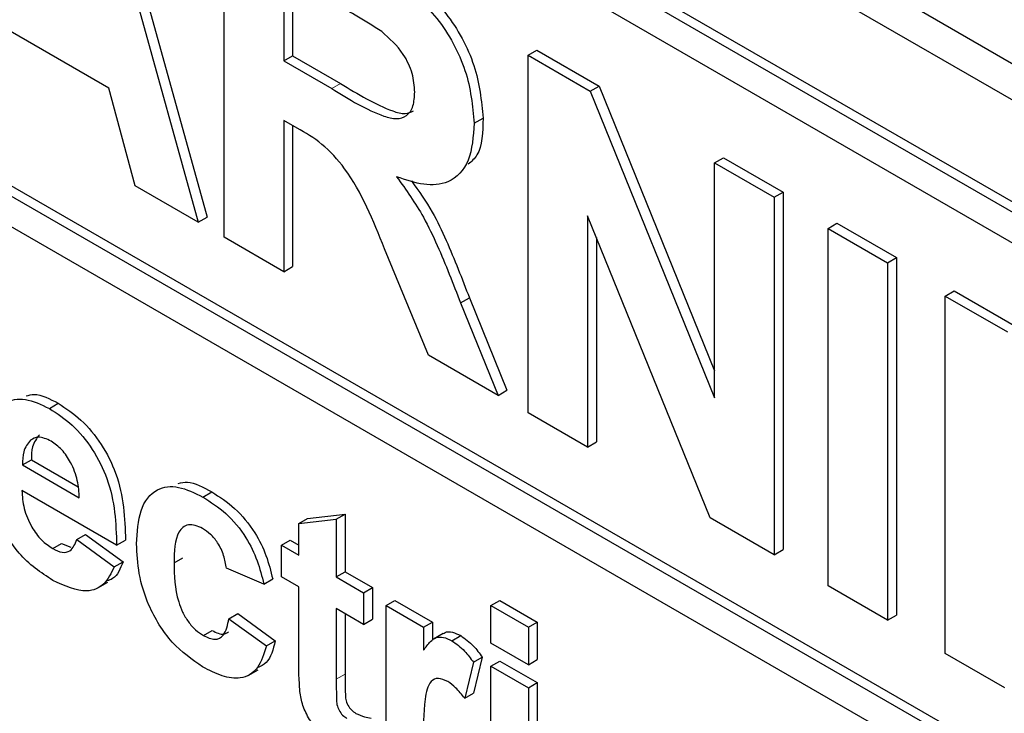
# Paper-space layout 'Blatt4' of a CAD drawing. Header units: millimetres. Extents: x 5 to 418, y 2 to 292.
# Tile 19 of 86: x 138.85 to 140.42, y 149.34 to 150.45. Entities that reach past the tile are written whole.
import ezdxf

# ---------------------------------------------------------------- set-up
doc = ezdxf.new("R2010")
doc.units = ezdxf.units.MM

psp = doc.layouts.new('Blatt4')

# ---------------------------------------------------------------- linework, layer by layer
at = {"color": 7, "linetype": 'Continuous', "lineweight": 25}
for p, q in [((134.8671, 153.5977), (141.9382, 149.5156)), ((134.8166, 153.5685), (141.9584, 149.4456)), ((141.9089, 149.2946), (134.8379, 153.3766)), ((141.9231, 149.3027), (134.852, 153.3848)), ((141.9089, 149.2456), (136.648, 152.2826)), ((136.6622, 151.4417), (142.0079, 148.3557)), ((136.648, 151.4335), (142.0079, 148.3393)), ((142.0079, 148.2903), (136.648, 151.3845)), ((138.9459, 150.8091), (139.1339, 150.129)), ((138.9601, 150.8173), (139.1481, 150.1372)), ((139.1755, 150.105), (139.1755, 150.6766)), ((139.2707, 150.5263), (139.2707, 150.3871)), ((139.2849, 150.5182), (139.2849, 150.3953)), ((138.9912, 150.3433), (138.8012, 150.453)), ((139.6614, 150.3961), (139.6755, 150.4043)), ((139.6755, 150.4043), (139.775, 150.3468)), ((139.2707, 150.3871), (139.2849, 150.3953)), ((139.2707, 150.3871), (139.3474, 150.3429)), ((139.2849, 150.3953), (139.3615, 150.351)), ((139.6614, 149.8245), (139.6614, 150.3961)), ((139.6614, 150.3961), (139.7608, 150.3387)), ((139.033, 150.1873), (138.9912, 150.3433)), ((139.7608, 150.3387), (139.775, 150.3468)), ((139.7608, 150.3387), (139.9596, 149.8484)), ((139.775, 150.3468), (139.9596, 149.8914)), ((139.292, 150.2795), (139.2707, 150.2919)), ((139.2707, 150.2919), (139.2707, 150.05)), ((139.5753, 150.2874), (139.5895, 150.2956)), ((139.2849, 150.2837), (139.2849, 150.0582)), ((139.9596, 150.2239), (139.9738, 150.2321)), ((139.9738, 150.2321), (140.069, 150.1771)), ((139.9596, 150.2239), (140.0548, 150.169)), ((139.9596, 149.8484), (139.9596, 150.2239)), ((139.1339, 150.129), (139.033, 150.1873)), ((140.0548, 150.169), (140.069, 150.1771)), ((140.0548, 150.169), (140.0548, 149.5974)), ((140.069, 150.1771), (140.069, 149.6055)), ((139.1339, 150.129), (139.1481, 150.1372)), ((139.9524, 149.6565), (139.7566, 150.1394)), ((139.7566, 150.1394), (139.7566, 149.7696)), ((140.1409, 150.1193), (140.155, 150.1275)), ((140.1409, 150.1193), (140.2361, 150.0643)), ((140.1409, 149.5477), (140.1409, 150.1193)), ((140.155, 150.1275), (140.2502, 150.0725)), ((139.2707, 150.05), (139.1755, 150.105)), ((139.7707, 150.1045), (139.7707, 149.7777)), ((139.5022, 149.9164), (139.4318, 150.0868)), ((140.2361, 150.0643), (140.2502, 150.0725)), ((140.2502, 150.0725), (140.2502, 149.5009)), ((139.2707, 150.05), (139.2849, 150.0582)), ((140.2361, 150.0643), (140.2361, 149.4928)), ((139.5534, 150), (139.5676, 150.0081)), ((139.5676, 150.0081), (139.6275, 149.8604)), ((140.3284, 150.011), (140.3426, 150.0192)), ((140.3284, 149.4394), (140.3284, 150.011)), ((140.3284, 150.011), (140.4279, 149.9536)), ((140.3426, 150.0192), (140.442, 149.9618)), ((139.5534, 150), (139.6134, 149.8522)), ((139.6134, 149.8522), (139.5022, 149.9164)), ((139.6134, 149.8522), (139.6275, 149.8604)), ((138.896, 149.8313), (138.9101, 149.8395)), ((139.7566, 149.7696), (139.6614, 149.8245)), ((139.7566, 149.7696), (139.7707, 149.7777)), ((138.8531, 149.7409), (138.8672, 149.7491)), ((138.8531, 149.7409), (138.9438, 149.6885)), ((138.8672, 149.7491), (138.9418, 149.706)), ((139.0036, 149.6125), (138.852, 149.7001)), ((139.1415, 149.6895), (139.1557, 149.6977)), ((139.3089, 149.6553), (139.3688, 149.6622)), ((139.3546, 149.654), (139.3688, 149.6622)), ((139.3688, 149.6622), (139.3688, 149.5701)), ((139.2948, 149.6471), (139.3089, 149.6553)), ((139.2948, 149.6471), (139.3546, 149.654)), ((139.2948, 149.5965), (139.2948, 149.6471)), ((139.3546, 149.654), (139.3546, 149.5619)), ((140.0548, 149.5974), (139.9524, 149.6565)), ((138.9398, 149.6218), (138.9539, 149.6299)), ((138.9539, 149.6299), (139.0138, 149.5862)), ((138.9014, 149.6071), (138.9156, 149.6152)), ((138.9156, 149.6152), (138.9305, 149.6095)), ((138.9398, 149.6218), (138.9996, 149.578)), ((139.0036, 149.6125), (139.0178, 149.6207)), ((139.2669, 149.6126), (139.281, 149.6207)), ((139.2669, 149.5619), (139.2669, 149.6126)), ((139.2669, 149.6126), (139.2948, 149.5965)), ((139.281, 149.6207), (139.2948, 149.6128)), ((140.0548, 149.5974), (140.069, 149.6055)), ((138.9996, 149.578), (139.0138, 149.5862)), ((139.0954, 149.5842), (139.1095, 149.5924)), ((139.239, 149.5504), (139.1791, 149.5757)), ((139.3546, 149.5619), (139.3688, 149.5701)), ((139.3688, 149.5701), (139.4127, 149.5447)), ((138.9734, 149.5442), (138.9893, 149.5534)), ((139.239, 149.5504), (139.2531, 149.5586)), ((139.2948, 149.5458), (139.2669, 149.5619)), ((139.3546, 149.5619), (139.3985, 149.5366)), ((139.2948, 149.4295), (139.2948, 149.5458)), ((139.3985, 149.5366), (139.4127, 149.5447)), ((139.3985, 149.5366), (139.3985, 149.4859)), ((139.4127, 149.5447), (139.4127, 149.4941)), ((140.2361, 149.4928), (140.1409, 149.5477)), ((139.4344, 149.5159), (139.4486, 149.524)), ((139.4486, 149.524), (139.5084, 149.4895)), ((139.6019, 149.5159), (139.6161, 149.524)), ((139.6161, 149.524), (139.6759, 149.4895)), ((139.1831, 149.4951), (139.1973, 149.5033)), ((139.1973, 149.5033), (139.2571, 149.4595)), ((139.3985, 149.4859), (139.3546, 149.5112)), ((139.3546, 149.5112), (139.3546, 149.3984)), ((139.3688, 149.5031), (139.3688, 149.4066)), ((139.4344, 149.2533), (139.4344, 149.5159)), ((139.4344, 149.5159), (139.4942, 149.4813)), ((139.6019, 149.456), (139.6019, 149.5159)), ((139.6019, 149.5159), (139.6618, 149.4813)), ((139.1831, 149.4951), (139.2429, 149.4514)), ((139.3985, 149.4859), (139.4127, 149.4941)), ((139.4942, 149.4813), (139.5084, 149.4895)), ((139.5084, 149.4895), (139.5084, 149.4605)), ((139.6618, 149.4813), (139.6759, 149.4895)), ((139.6759, 149.4895), (139.6759, 149.4296)), ((140.2361, 149.4928), (140.2502, 149.5009)), ((139.1424, 149.468), (139.1565, 149.4761)), ((139.4942, 149.4813), (139.4942, 149.4447)), ((139.5258, 149.4716), (139.5099, 149.4624)), ((139.6618, 149.4813), (139.6618, 149.4215)), ((139.2429, 149.4514), (139.2571, 149.4595)), ((139.5394, 149.4598), (139.5536, 149.468)), ((139.6618, 149.4215), (139.6019, 149.456)), ((140.4236, 149.3845), (140.3284, 149.4394)), ((139.574, 149.4253), (139.5601, 149.3677)), ((139.574, 149.4253), (139.5882, 149.4335)), ((139.5882, 149.4335), (139.5742, 149.3758)), ((139.6019, 149.4191), (139.6161, 149.4273)), ((139.6161, 149.4273), (139.6759, 149.3928)), ((139.6618, 149.4215), (139.6759, 149.4296)), ((139.2139, 149.4044), (139.2298, 149.4135)), ((139.6019, 149.1566), (139.6019, 149.4191)), ((139.6019, 149.4191), (139.6618, 149.3846)), ((139.6618, 149.3846), (139.6759, 149.3928)), ((139.6759, 149.3928), (139.6759, 149.1302)), ((139.6618, 149.3846), (139.6618, 149.1221)), ((139.5601, 149.3677), (139.5742, 149.3758))]:
    psp.add_line(p, q, dxfattribs=at)
at = {"color": 7, "linetype": 'Continuous', "lineweight": 18}
for p, q in [((139.3474, 150.3429), (139.3615, 150.351)), ((139.3546, 149.3984), (139.3688, 149.4066))]:
    psp.add_line(p, q, dxfattribs=at)
at = {"color": 7, "linetype": 'Continuous', "lineweight": 25}
for points, knots in [([(139.3974, 150.5648), (139.4199, 150.5514), (139.4647, 150.5247), (139.522, 150.4779), (139.5569, 150.4237), (139.5827, 150.3651), (139.5868, 150.3233), (139.5895, 150.2956)], [0, 0, 0, 0, 0.251138, 0.500538, 0.625743, 0.751054, 1, 1, 1, 1]), ([(139.3833, 150.5566), (139.4057, 150.5433), (139.4505, 150.5166), (139.5079, 150.4698), (139.5428, 150.4155), (139.5686, 150.3569), (139.5726, 150.3152), (139.5753, 150.2874)], [0, 0, 0, 0, 0.251138, 0.500538, 0.625743, 0.751054, 1, 1, 1, 1]), ([(139.4273, 150.4341), (139.4132, 150.443), (139.388, 150.4588), (139.3627, 150.4733), (139.3516, 150.4796)], [0, 0, 0, 0, 0.5599213, 1, 1, 1, 1]), ([(139.4801, 150.3373), (139.4795, 150.347), (139.4781, 150.3664), (139.4601, 150.4051), (139.4397, 150.4231), (139.4273, 150.4341)], [0, 0, 0, 0, 0.281084, 0.561281, 1, 1, 1, 1]), ([(139.3474, 150.3429), (139.3754, 150.3256), (139.4104, 150.304), (139.4513, 150.293), (139.4682, 150.2983), (139.4788, 150.3139), (139.4797, 150.3295), (139.4801, 150.3373)], [0, 0, 0, 0, 0.500908, 0.625718, 0.750365, 0.875021, 1, 1, 1, 1]), ([(139.3615, 150.351), (139.3894, 150.3341), (139.4241, 150.313), (139.4645, 150.3008), (139.4741, 150.3053), (139.4784, 150.3072)], [0, 0, 0, 0, 0.687726, 0.859085, 1, 1, 1, 1]), ([(139.5895, 150.2956), (139.5888, 150.2731), (139.588, 150.2412), (139.5709, 150.2264), (139.5658, 150.222)], [0, 0, 0, 0, 0.702184, 1, 1, 1, 1]), ([(139.4318, 150.0868), (139.4139, 150.1318), (139.3891, 150.1943), (139.3321, 150.2569), (139.3055, 150.272), (139.292, 150.2795)], [0, 0, 0, 0, 0.560986, 0.779305, 1, 1, 1, 1]), ([(139.5753, 150.2874), (139.5737, 150.2663), (139.5705, 150.2241), (139.5382, 150.1906), (139.4952, 150.1867), (139.4659, 150.1968), (139.4512, 150.2019)], [0, 0, 0, 0, 0.279943, 0.558974, 0.779184, 1, 1, 1, 1]), ([(139.4512, 150.2019), (139.4663, 150.1808), (139.4911, 150.146), (139.5166, 150.0919), (139.5357, 150.0461), (139.5475, 150.0153), (139.5534, 150)], [0, 0, 0, 0, 0.339561, 0.5595734, 0.7797778, 1, 1, 1, 1]), ([(139.4751, 150.1952), (139.4867, 150.1789), (139.508, 150.1489), (139.5307, 150.1001), (139.5498, 150.0542), (139.5616, 150.0235), (139.5676, 150.0081)], [0, 0, 0, 0, 0.283889, 0.522448, 0.761214, 1, 1, 1, 1]), ([(138.8591, 149.8514), (138.8632, 149.8526), (138.8779, 149.8566), (138.8967, 149.8466), (138.9101, 149.8395)], [0, 0, 0, 0, 0.280478, 1, 1, 1, 1]), ([(138.7922, 149.7534), (138.7932, 149.7721), (138.7953, 149.8094), (138.8204, 149.8421), (138.8567, 149.8498), (138.8829, 149.8375), (138.896, 149.8313)], [0, 0, 0, 0, 0.280671, 0.559803, 0.779762, 1, 1, 1, 1]), ([(138.9101, 149.8395), (138.9225, 149.8314), (138.9471, 149.8152), (138.9804, 149.7751), (139.0147, 149.7058), (139.0165, 149.6558), (139.0178, 149.6207)], [0, 0, 0, 0, 0.1873745, 0.3743047, 0.5612618, 1, 1, 1, 1]), ([(138.896, 149.8313), (138.9083, 149.8232), (138.933, 149.807), (138.9663, 149.7669), (139.0006, 149.6976), (139.0024, 149.6476), (139.0036, 149.6125)], [0, 0, 0, 0, 0.1873745, 0.3743047, 0.5612618, 1, 1, 1, 1]), ([(138.88, 149.7889), (138.8756, 149.7833), (138.8678, 149.7732), (138.8674, 149.7565), (138.8672, 149.7491)], [0, 0, 0, 0, 0.558284, 1, 1, 1, 1]), ([(138.8658, 149.7807), (138.8615, 149.7751), (138.8537, 149.7651), (138.8533, 149.7483), (138.8531, 149.7409)], [0, 0, 0, 0, 0.558284, 1, 1, 1, 1]), ([(138.8987, 149.7791), (138.8916, 149.7822), (138.8789, 149.7879), (138.8698, 149.7829), (138.8658, 149.7807)], [0, 0, 0, 0, 0.558878, 1, 1, 1, 1]), ([(138.9438, 149.6885), (138.9433, 149.6975), (138.9423, 149.7155), (138.9321, 149.7432), (138.9164, 149.7665), (138.9046, 149.7749), (138.8987, 149.7791)], [0, 0, 0, 0, 0.280983, 0.560279, 0.780219, 1, 1, 1, 1]), ([(139.0355, 149.6146), (139.0366, 149.6335), (139.0386, 149.671), (139.064, 149.7043), (139.1019, 149.7091), (139.1283, 149.696), (139.1415, 149.6895)], [0, 0, 0, 0, 0.280707, 0.559643, 0.779504, 1, 1, 1, 1]), ([(139.102, 149.7115), (139.1068, 149.7125), (139.1226, 149.7158), (139.1421, 149.7051), (139.1557, 149.6977)], [0, 0, 0, 0, 0.305493, 1, 1, 1, 1]), ([(138.852, 149.7001), (138.8527, 149.6906), (138.8541, 149.6718), (138.8659, 149.643), (138.883, 149.6197), (138.8953, 149.6113), (138.9014, 149.6071)], [0, 0, 0, 0, 0.280701, 0.559805, 0.779805, 1, 1, 1, 1]), ([(139.1557, 149.6977), (139.1681, 149.6898), (139.1927, 149.6741), (139.2241, 149.6366), (139.2438, 149.5958), (139.25, 149.571), (139.2531, 149.5586)], [0, 0, 0, 0, 0.2804572, 0.5593369, 0.7793833, 1, 1, 1, 1]), ([(139.1415, 149.6895), (139.1539, 149.6817), (139.1786, 149.6659), (139.21, 149.6285), (139.2296, 149.5876), (139.2358, 149.5628), (139.239, 149.5504)], [0, 0, 0, 0, 0.2804572, 0.5593369, 0.7793833, 1, 1, 1, 1]), ([(138.9015, 149.5563), (138.8825, 149.5689), (138.8485, 149.5913), (138.8249, 149.6327), (138.8145, 149.6509)], [0, 0, 0, 0, 0.5603914, 1, 1, 1, 1]), ([(139.141, 149.6392), (139.1371, 149.6412), (139.1292, 149.6451), (139.1181, 149.6458), (139.1091, 149.6418), (139.0963, 149.6258), (139.0958, 149.6027), (139.0954, 149.5842)], [0, 0, 0, 0, 0.125319, 0.250544, 0.375796, 0.501063, 1, 1, 1, 1]), ([(139.1791, 149.5757), (139.178, 149.5825), (139.1758, 149.596), (139.1664, 149.6158), (139.1538, 149.6308), (139.1453, 149.6364), (139.141, 149.6392)], [0, 0, 0, 0, 0.280561, 0.559648, 0.7796, 1, 1, 1, 1]), ([(138.9014, 149.6071), (138.9065, 149.6046), (138.9166, 149.5997), (138.9324, 149.6029), (138.937, 149.6146), (138.9398, 149.6218)], [0, 0, 0, 0, 0.280682, 0.560525, 1, 1, 1, 1]), ([(139.1411, 149.418), (139.1243, 149.4297), (139.0907, 149.4529), (139.0543, 149.5121), (139.0376, 149.568), (139.0362, 149.5991), (139.0355, 149.6146)], [0, 0, 0, 0, 0.279707, 0.558485, 0.778934, 1, 1, 1, 1]), ([(139.0138, 149.5862), (139.0095, 149.5752), (139.0039, 149.5607), (138.9914, 149.5564), (138.9883, 149.5554)], [0, 0, 0, 0, 0.753376, 1, 1, 1, 1]), ([(139.0954, 149.5842), (139.0957, 149.564), (139.0962, 149.5387), (139.1086, 149.5055), (139.1179, 149.4898), (139.1296, 149.4764), (139.1381, 149.4708), (139.1424, 149.468)], [0, 0, 0, 0, 0.499313, 0.62455, 0.749763, 0.874784, 1, 1, 1, 1]), ([(138.9996, 149.578), (138.9949, 149.568), (138.9853, 149.5481), (138.9518, 149.5334), (138.9206, 149.5477), (138.9015, 149.5563)], [0, 0, 0, 0, 0.281013, 0.561314, 1, 1, 1, 1]), ([(139.1424, 149.468), (139.1486, 149.4651), (139.1611, 149.4594), (139.1779, 149.4688), (139.1811, 149.4851), (139.1831, 149.4951)], [0, 0, 0, 0, 0.28016, 0.558978, 1, 1, 1, 1]), ([(139.1565, 149.4761), (139.163, 149.4729), (139.1733, 149.4677), (139.18, 149.4725), (139.1825, 149.4742)], [0, 0, 0, 0, 0.6281122, 1, 1, 1, 1]), ([(139.5261, 149.4712), (139.5269, 149.4718), (139.5306, 149.4746), (139.5403, 149.4743), (139.5491, 149.4701), (139.5536, 149.468)], [0, 0, 0, 0, 0.119414, 0.559552, 1, 1, 1, 1]), ([(139.2571, 149.4595), (139.2538, 149.4461), (139.2487, 149.4257), (139.2335, 149.4187), (139.2282, 149.4164)], [0, 0, 0, 0, 0.655166, 1, 1, 1, 1]), ([(139.4942, 149.4447), (139.4978, 149.4495), (139.5036, 149.4575), (139.5138, 149.4658), (139.526, 149.4663), (139.535, 149.462), (139.5394, 149.4598)], [0, 0, 0, 0, 0.340514, 0.560535, 0.78019, 1, 1, 1, 1]), ([(139.5394, 149.4598), (139.5465, 149.4548), (139.5591, 149.4459), (139.5694, 149.4316), (139.574, 149.4253)], [0, 0, 0, 0, 0.559042, 1, 1, 1, 1]), ([(139.5536, 149.468), (139.5606, 149.463), (139.5732, 149.4541), (139.5836, 149.4398), (139.5882, 149.4335)], [0, 0, 0, 0, 0.559042, 1, 1, 1, 1]), ([(139.2429, 149.4514), (139.2392, 149.4388), (139.2316, 149.4136), (139.2047, 149.3974), (139.1724, 149.4017), (139.1515, 149.4126), (139.1411, 149.418)], [0, 0, 0, 0, 0.280244, 0.559157, 0.779326, 1, 1, 1, 1]), ([(139.2967, 149.3786), (139.296, 149.3883), (139.2947, 149.4056), (139.2948, 149.4222), (139.2948, 149.4295)], [0, 0, 0, 0, 0.559821, 1, 1, 1, 1]), ([(139.3546, 149.3984), (139.3547, 149.3877), (139.3549, 149.3743), (139.3553, 149.3578), (139.3588, 149.3485), (139.3647, 149.3403), (139.3694, 149.3372), (139.3717, 149.3356)], [0, 0, 0, 0, 0.501041, 0.626248, 0.751082, 0.875377, 1, 1, 1, 1]), ([(139.3688, 149.4066), (139.3689, 149.3958), (139.369, 149.3825), (139.3694, 149.366), (139.3729, 149.3567), (139.3789, 149.3485), (139.3835, 149.3453), (139.3859, 149.3437)], [0, 0, 0, 0, 0.501041, 0.626248, 0.751082, 0.875377, 1, 1, 1, 1]), ([(139.5329, 149.3945), (139.5277, 149.3969), (139.5173, 149.4017), (139.5015, 149.3935), (139.494, 149.3558), (139.4941, 149.3203), (139.4942, 149.2966)], [0, 0, 0, 0, 0.124672, 0.248774, 0.498061, 1, 1, 1, 1]), ([(139.5601, 149.3677), (139.5553, 149.3737), (139.5469, 149.3845), (139.5372, 149.3915), (139.5329, 149.3945)], [0, 0, 0, 0, 0.5602943, 1, 1, 1, 1]), ([(139.3544, 149.2949), (139.3469, 149.2998), (139.332, 149.3097), (139.3123, 149.3312), (139.3002, 149.3565), (139.2979, 149.3712), (139.2967, 149.3786)], [0, 0, 0, 0, 0.280585, 0.56042, 0.779437, 1, 1, 1, 1]), ([(139.3859, 149.3437), (139.3906, 149.3417), (139.3991, 149.338), (139.4071, 149.3366), (139.4107, 149.336)], [0, 0, 0, 0, 0.5595082, 1, 1, 1, 1])]:
    psp.add_open_spline(points, degree=3, knots=knots, dxfattribs=at)

doc.saveas('drawing.dxf')
